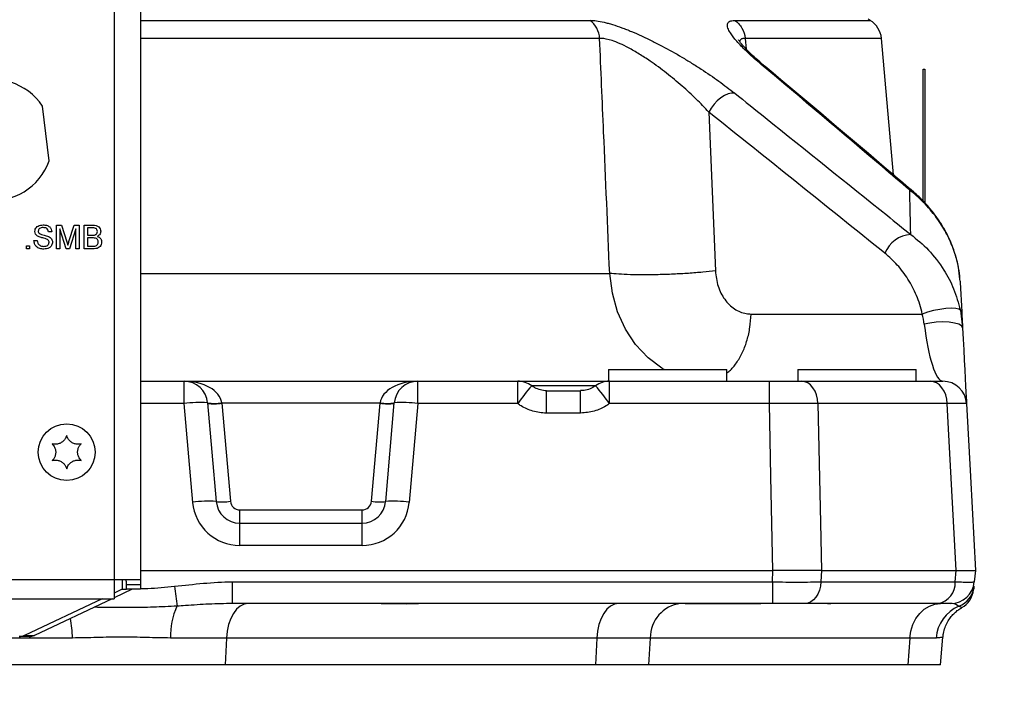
# Model space of a CAD drawing. Extents: x 0 to 8410, y 0 to 5940.
# Tile 96 of 210: x 7291 to 7499, y 1815 to 1958. Entities that reach past the tile are written whole.
import ezdxf

# ---------------------------------------------------------------- set-up
doc = ezdxf.new("R2010")
doc.units = 0
doc.header["$LTSCALE"] = 10
doc.layers.get('0').update_dxf_attribs({"linetype": 'CONTINUOUS'})
doc.styles.add('SLDTEXTSTYLE0', font='TXT', dxfattribs={"width": 0.605})
doc.dimstyles.new('SLDDIMSTYLE1', dxfattribs={"dimtxt": 50, "dimasz": 50, "dimexe": 0, "dimexo": 0.0625, "dimgap": 12.5, "dimtad": 1, "dimdec": 1, "dimrnd": 1e-09, "dimzin": 12, "dimtxsty": 'SLDTEXTSTYLE0', "dimsah": 1, "dimcen": 0.09, "dimazin": 3, "dimtfac": 1, "dimtofl": 0, "dimtmove": 0, "dimatfit": 3, "dimtolj": 1, "dimtzin": 12})

# ---------------------------------------------------------------- blocks, each defined once
blk = doc.blocks.new('_D_6')
at = {"color": 7, "linetype": 'CONTINUOUS'}
for p, q in [((6267.77, 2658.22), (6267.77, 1577.39)), ((7797.78, 2658.22), (7797.78, 1577.39)), ((6267.77, 1592.39), (7797.78, 1592.39))]:
    blk.add_line(p, q, dxfattribs=at)
for points in [[(6267.77, 1592.39), (6317.77, 1584.89), (6317.77, 1599.89)], [(7797.78, 1592.39), (7747.78, 1599.89), (7747.78, 1584.89)]]:
    blk.add_solid(points, dxfattribs=at)
at = {"color": 7, "linetype": 'CONTINUOUS', "insert": (6956.39, 1656.84), "char_height": 50, "attachment_point": 1, "rotation": 360, "style": 'SLDTEXTSTYLE0'}
blk.add_mtext('1530', dxfattribs=at)

msp = doc.modelspace()

# ---------------------------------------------------------------- linework, layer by layer
at = {"color": 7, "linetype": 'CONTINUOUS'}
for p, q in [((7310.78, 2015.46), (7310.78, 1839.35)), ((7316.39, 2014.35), (7316.39, 1838.35)), ((7470.59, 1957.67), (7470.13, 1957.95)), ((7475.46, 1925), (7472.93, 1953.86)), ((7481.78, 1947.35), (7482.08, 1947.35)), ((7481.78, 1919.41), (7481.78, 1947.35)), ((7482.08, 1947.35), (7482.08, 1919.1)), ((7297.1, 1927.96), (7295.68, 1939.54)), ((7298.61, 1909.35), (7298.61, 1914.35)), ((7298.61, 1914.35), (7299.67, 1914.35)), ((7299.67, 1914.35), (7300.79, 1910.84)), ((7301.26, 1910.9), (7302.37, 1914.35)), ((7302.37, 1914.35), (7303.42, 1914.35)), ((7303.42, 1914.35), (7303.42, 1909.35)), ((7304.44, 1909.35), (7304.44, 1914.35)), ((7304.44, 1914.35), (7306.31, 1914.35)), ((7297.65, 1912.94), (7296.94, 1912.94)), ((7300.64, 1909.35), (7299.31, 1913.58)), ((7299.31, 1913.58), (7299.31, 1909.35)), ((7302.71, 1913.58), (7301.38, 1909.35)), ((7302.71, 1909.35), (7302.71, 1913.58)), ((7305.15, 1913.78), (7305.15, 1912.24)), ((7306.1, 1913.78), (7305.15, 1913.78)), ((7305.15, 1912.24), (7306.18, 1912.24)), ((7292.26, 1909.35), (7292.26, 1909.99)), ((7292.26, 1909.99), (7292.9, 1909.99)), ((7292.9, 1909.99), (7292.9, 1909.35)), ((7293.87, 1911.08), (7294.57, 1911.08)), ((7306.25, 1911.66), (7305.15, 1911.66)), ((7305.15, 1911.66), (7305.15, 1909.93)), ((7305.15, 1909.93), (7306.33, 1909.93)), ((7292.9, 1909.35), (7292.26, 1909.35)), ((7299.31, 1909.35), (7298.61, 1909.35)), ((7301.38, 1909.35), (7300.64, 1909.35)), ((7303.42, 1909.35), (7302.71, 1909.35)), ((7306.32, 1909.35), (7304.44, 1909.35)), ((7489.57, 1902.53), (7489.52, 1902.93)), ((7489.61, 1896.37), (7490.09, 1892.68)), ((7415.28, 1883.85), (7415.28, 1881.35)), ((7415.28, 1883.85), (7427.78, 1883.85)), ((7427.78, 1883.85), (7440.28, 1883.85)), ((7440.28, 1881.35), (7440.28, 1883.85)), ((7455.28, 1883.85), (7455.28, 1881.35)), ((7455.28, 1883.85), (7467.78, 1883.85)), ((7467.78, 1883.85), (7480.28, 1883.85)), ((7480.28, 1881.35), (7480.28, 1883.85)), ((7316.39, 1881.35), (7325.57, 1881.35)), ((7325.57, 1881.35), (7374.98, 1881.35)), ((7374.98, 1881.35), (7396.09, 1881.35)), ((7396.09, 1881.35), (7415.46, 1881.35)), ((7415.46, 1881.35), (7449.28, 1881.35)), ((7452.01, 1881.35), (7455.31, 1881.43)), ((7455.28, 1881.35), (7456.11, 1881.35)), ((7456.11, 1881.35), (7483.23, 1881.35)), ((7402.19, 1879.35), (7409.37, 1879.35)), ((7330.55, 1876.79), (7332.38, 1855.92)), ((7368.18, 1855.92), (7370, 1876.79)), ((7337.36, 1851.35), (7363.19, 1851.35)), ((7316.39, 1841.35), (7450.01, 1841.35)), ((7450.02, 1841.35), (7450.01, 1841.35)), ((7460.25, 1841.35), (7488.72, 1841.35)), ((7492.78, 1841.35), (7492.56, 1838.92)), ((7310.78, 1839.35), (7310.78, 1835.35)), ((7316.31, 1839.35), (7310.78, 1839.35)), ((7312.52, 1837.35), (7310.78, 1836.53)), ((7314.64, 1837.35), (7310.78, 1835.53)), ((7312.52, 1837.35), (7313.39, 1837.35)), ((7313.39, 1837.35), (7313.39, 1838.35)), ((7316.39, 1837.35), (7313.39, 1837.35)), ((7316.39, 1838.35), (7316.39, 1837.35)), ((6754.78, 1835.35), (7310.78, 1835.35)), ((7308.27, 1835.35), (7291.85, 1827.61)), ((7310.39, 1835.35), (7293.97, 1827.61)), ((7449.94, 1834.35), (7335.75, 1834.35)), ((7484.89, 1834.35), (7456.75, 1834.35)), ((7489.89, 1833.5), (7489.87, 1833.51)), ((7292.85, 1827.35), (7290.73, 1827.35)), ((7485.41, 1821.35), (7485.92, 1827.2)), ((7334.24, 1821.35), (7274.26, 1821.35)), ((7412.5, 1821.35), (7334.24, 1821.35)), ((7423.69, 1821.35), (7412.5, 1821.35)), ((7478.51, 1821.35), (7423.69, 1821.35)), ((7485.41, 1821.35), (7478.51, 1821.35))]:
    msp.add_line(p, q, dxfattribs=at)
at = {"color": 8, "linetype": 'CONTINUOUS'}
for p, q in [((7316.39, 1957.67), (7411.36, 1957.67)), ((7441.94, 1957.67), (7470.59, 1957.67)), ((7413.39, 1953.86), (7316.39, 1953.86)), ((7444.14, 1953.86), (7444.38, 1951.58)), ((7472.93, 1953.86), (7444.14, 1953.86)), ((7447.54, 1948.35), (7448.33, 1947.9)), ((7436.45, 1938.27), (7437.85, 1904.7)), ((7445.41, 1895.57), (7481.57, 1895.57)), ((7325.57, 1876.61), (7325.57, 1881.35)), ((7374.98, 1876.61), (7374.98, 1881.35)), ((7396.09, 1876.61), (7396.09, 1881.35)), ((7415.46, 1876.61), (7415.46, 1881.35)), ((7449.28, 1876.61), (7449.28, 1881.35)), ((7412.45, 1880.35), (7399.15, 1880.35)), ((7402.19, 1874.61), (7402.19, 1879.35)), ((7409.37, 1874.61), (7409.37, 1879.35)), ((7333.54, 1876.79), (7333.55, 1876.7)), ((7333.55, 1876.7), (7335.37, 1855.97)), ((7367, 1876.7), (7333.55, 1876.7)), ((7365.19, 1855.97), (7367, 1876.7)), ((7367, 1876.7), (7367.01, 1876.79)), ((7325.57, 1876.61), (7316.39, 1876.61)), ((7327.4, 1855.74), (7325.57, 1876.61)), ((7374.98, 1876.61), (7373.16, 1855.74)), ((7396.09, 1876.61), (7374.98, 1876.61)), ((7409.37, 1874.61), (7402.19, 1874.61)), ((7449.28, 1876.61), (7415.46, 1876.61)), ((7486.86, 1876.61), (7459.53, 1876.61)), ((7337.36, 1851.35), (7337.36, 1854.14)), ((7337.36, 1854.14), (7363.19, 1854.14)), ((7363.19, 1851.35), (7363.19, 1854.14)), ((7337.36, 1846.61), (7337.36, 1851.35)), ((7363.19, 1846.61), (7363.19, 1851.35)), ((7363.19, 1846.61), (7337.36, 1846.61)), ((7449.94, 1838.92), (7450.02, 1841.35)), ((7460.24, 1841.35), (7460.16, 1838.92)), ((7488.52, 1838.92), (7488.73, 1841.35)), ((7310.78, 1839.35), (6754.78, 1839.35)), ((7312.52, 1839.35), (7312.52, 1837.35)), ((7313.39, 1838.35), (7316.39, 1838.35)), ((7335.75, 1838.92), (7449.94, 1838.92)), ((7335.75, 1838.92), (7335.75, 1834.35)), ((7449.94, 1838.92), (7449.94, 1834.35)), ((7460.16, 1838.92), (7488.52, 1838.92)), ((7367.3, 1834.26), (7367.56, 1834.35)), ((7372.51, 1834.26), (7367.3, 1834.26)), ((7372.51, 1834.26), (7372.77, 1834.35)), ((7433.21, 1834.35), (7432.85, 1834.26)), ((7447.47, 1834.26), (7432.85, 1834.26)), ((7462.24, 1834.26), (7461.54, 1834.26)), ((7462.61, 1834.35), (7462.24, 1834.26)), ((7302, 1827.05), (7273.76, 1827.05)), ((7291.85, 1827.61), (7293.97, 1827.61)), ((7334.53, 1827.05), (7322.74, 1827.05)), ((7334.53, 1827.05), (7334.24, 1821.35)), ((7412.79, 1827.05), (7334.53, 1827.05)), ((7412.79, 1827.05), (7412.5, 1821.35)), ((7424.1, 1827.05), (7412.79, 1827.05)), ((7424.1, 1827.05), (7423.69, 1821.35)), ((7478.92, 1827.05), (7424.1, 1827.05)), ((7478.92, 1827.05), (7478.51, 1821.35)), ((7484.49, 1827.05), (7478.92, 1827.05))]:
    msp.add_line(p, q, dxfattribs=at)
at = {"color": 8, "linetype": 'CONTINUOUS', "flags": 128}
for points in [[(7441.94, 1942.26), (7441.28, 1942.27), (7440.55, 1942.11), (7439.78, 1941.78), (7439.01, 1941.3), (7438.26, 1940.68), (7437.56, 1939.94), (7436.95, 1939.13), (7436.45, 1938.27)], [(7478.91, 1921.76), (7479.42, 1921.56), (7479.79, 1921.31)], [(7427.03, 1883.85), (7426.52, 1884.1), (7423.62, 1886.3), (7420.99, 1889.13), (7418.88, 1892.35), (7417.2, 1896.06), (7416.08, 1899.97), (7415.52, 1904.17), (7415.52, 1904.17), (7415.52, 1904.17)], [(7489.61, 1896.37), (7489.3, 1896.61), (7488.65, 1896.75), (7487.72, 1896.79), (7486.57, 1896.72), (7485.29, 1896.55), (7483.96, 1896.29), (7482.69, 1895.95), (7481.57, 1895.57)], [(7490.09, 1892.68), (7489.87, 1893.06), (7489.29, 1893.4), (7488.39, 1893.66), (7487.23, 1893.82), (7485.91, 1893.88), (7484.53, 1893.82), (7483.19, 1893.66), (7481.99, 1893.4)], [(7459.53, 1876.61), (7459.44, 1877.55), (7459.22, 1878.45), (7458.9, 1879.27), (7458.47, 1879.98), (7457.96, 1880.56), (7457.38, 1881), (7456.76, 1881.26), (7456.11, 1881.35)], [(7486.86, 1876.61), (7486.76, 1877.55), (7486.53, 1878.45), (7486.19, 1879.27), (7485.73, 1879.98), (7485.19, 1880.56), (7484.58, 1881), (7483.91, 1881.26), (7483.23, 1881.35)], [(7450.01, 1841.35), (7449.59, 1861.23), (7449.28, 1876.61)], [(7459.53, 1876.61), (7460.05, 1851.4), (7460.25, 1841.35)], [(7488.72, 1841.35), (7487.14, 1871.3), (7486.86, 1876.61)], [(7460.16, 1838.92), (7460.05, 1838.01), (7459.82, 1837.14), (7459.49, 1836.35), (7459.06, 1835.67), (7458.56, 1835.11), (7457.99, 1834.69), (7457.38, 1834.44), (7456.75, 1834.35)], [(7339.1, 1834.35), (7338.25, 1834.22), (7337.43, 1833.81), (7336.67, 1833.15), (7336, 1832.25), (7335.43, 1831.15), (7334.98, 1829.89), (7334.68, 1828.51), (7334.53, 1827.05)], [(7417.36, 1834.35), (7416.51, 1834.22), (7415.69, 1833.81), (7414.93, 1833.15), (7414.26, 1832.25), (7413.69, 1831.15), (7413.24, 1829.89), (7412.94, 1828.51), (7412.79, 1827.05)], [(7478.92, 1827.05), (7479.14, 1828.51), (7479.57, 1829.89), (7480.2, 1831.15), (7481.02, 1832.25), (7481.99, 1833.15), (7483.07, 1833.81), (7484.24, 1834.22), (7485.45, 1834.35)]]:
    msp.add_lwpolyline(points, dxfattribs=at)
at = {"color": 7, "linetype": 'CONTINUOUS', "flags": 128}
for points in [[(7479.79, 1921.31), (7479.85, 1921.26), (7479.9, 1921.2)], [(7490.09, 1892.68), (7490.21, 1890.27), (7490.33, 1887.96), (7490.45, 1885.78), (7490.55, 1883.77), (7490.65, 1881.96), (7490.73, 1880.38), (7490.8, 1879.05), (7490.86, 1878), (7490.9, 1877.23), (7490.92, 1876.77), (7490.93, 1876.61)], [(7490.93, 1876.61), (7491.73, 1861.23), (7492.78, 1841.35)]]:
    msp.add_lwpolyline(points, dxfattribs=at)
at = {"color": 7, "linetype": 'CONTINUOUS'}
msp.add_circle((7300.78, 1866.35), 6, dxfattribs=at)
at = {"color": 8, "linetype": 'CONTINUOUS'}
for centre, radius, start, end in [((7408.25, 1953.57), 5.15, 3.193, 52.8247), ((7479.62, 1905.99), 6.43, 94.4104, 157.8823), ((7425.09, 1857.11), 34.95, 138.2112, 146.0719), ((7386.44, 1857.09), 34.97, 33.9304, 41.7849), ((7328.9, 1852.79), 24.06, 86.056, 97.9478), ((7332.05, 1885.44), 8.78, 260.1968, 279.8032), ((7331.87, 1887.46), 10.89, 263.1099, 278.8913), ((7368.68, 1887.46), 10.89, 261.1085, 276.8902), ((7368.51, 1885.44), 8.78, 260.1969, 279.8031), ((7371.66, 1852.79), 24.06, 82.0522, 93.9441), ((7330.72, 1831.92), 24.06, 86.056, 97.9478), ((7333.68, 1866.72), 10.89, 263.1097, 278.8914), ((7337.36, 1856.14), 2, 185, 270), ((7363.19, 1856.14), 2, 270, 355), ((7366.87, 1866.72), 10.89, 261.1089, 276.89), ((7369.83, 1831.92), 24.06, 82.0522, 93.9441), ((7337.36, 1856.61), 10, 185, 270), ((7363.19, 1856.61), 10, 270, 355), ((7552.39, 1863.07), 230.17, 186.2566, 187.3106), ((7484.18, 1838.65), 4.35, 279.3748, 3.5826), ((7487.53, 1838.42), 4.97, 290.7514, 354.9196), ((7337.48, 1827.61), 14.75, 155.2823, 182.1814), ((7431.37, 1827.13), 7.27, 96.7853, 180.6483), ((7492.44, 1826.45), 7.97, 113.2174, 175.6885), ((7278.43, 1826.7), 23.58, 0.8543, 10.9912)]:
    msp.add_arc(centre, radius, start, end, dxfattribs=at)
at = {"color": 7, "linetype": 'CONTINUOUS'}
for centre, radius, start, end in [((7467.95, 1953.42), 5, 5, 58.1936), ((7285.03, 1932.35), 12.85, 33.9944, 340.0056), ((7325.57, 1876.35), 5, 5, 90), ((7374.98, 1876.35), 5, 90, 175), ((7396.09, 1876.35), 5, 53.9856, 90), ((7415.46, 1876.35), 5, 90, 126.0144), ((7485.93, 1876.35), 5, 3, 90), ((7337.36, 1856.35), 5, 185, 270), ((7363.19, 1856.35), 5, 270, 355), ((7487.58, 1839.35), 5, 270, 355), ((7487.45, 1837.83), 5, 299.4003, 353.2453), ((7290.72, 1829.97), 2.61, 270.2507, 295.5999), ((7292.84, 1829.97), 2.61, 270.2507, 295.5999)]:
    msp.add_arc(centre, radius, start, end, dxfattribs=at)
at = {"color": 8, "linetype": 'CONTINUOUS'}
for centre, major_axis, ratio, start_param, end_param in [((7484.89, 1896.35), (-1.1, 15), 0.209632, 1.753668, 3.126268), ((7325.57, 1876.35), (8, 0), 0.625, 0.087266, 1.570796), ((7374.98, 1876.35), (8, 0), 0.625, 1.570796, 3.054326)]:
    msp.add_ellipse(centre, major_axis=major_axis, ratio=ratio, start_param=start_param, end_param=end_param, dxfattribs=at)
at = {"color": 7, "linetype": 'CONTINUOUS'}
msp.add_ellipse((7379.62, 1826.35), major_axis=(19.85, -0.78), ratio=0.401037, start_param=1.668404, end_param=1.676831, dxfattribs=at)
at = {"color": 8, "linetype": 'CONTINUOUS'}
for points, knots in [([(7411.36, 1957.67), (7412.19, 1957.67), (7413.17, 1957.54), (7414.6, 1957.2), (7414.89, 1957.13), (7415.5, 1956.96), (7415.81, 1956.87), (7416.75, 1956.58), (7417.39, 1956.36), (7418.4, 1956), (7418.74, 1955.87), (7419.43, 1955.6), (7419.78, 1955.45), (7420.83, 1955.02), (7421.54, 1954.71), (7422.96, 1954.05), (7423.68, 1953.71), (7425.12, 1953), (7425.86, 1952.62), (7428.01, 1951.48), (7429.41, 1950.7), (7431.47, 1949.48), (7432.15, 1949.06), (7433.16, 1948.44), (7433.5, 1948.23), (7434.16, 1947.8), (7434.5, 1947.59), (7436.13, 1946.52), (7437.38, 1945.67), (7439.16, 1944.39), (7439.74, 1943.96), (7440.86, 1943.11), (7441.41, 1942.68), (7441.94, 1942.26)], [0, 0, 0, 0, 0.125, 0.125, 0.15625, 0.15625, 0.1875, 0.1875, 0.25, 0.25, 0.28125, 0.28125, 0.3125, 0.3125, 0.375, 0.375, 0.4375, 0.4375, 0.5, 0.5, 0.625, 0.625, 0.6875, 0.6875, 0.71875, 0.71875, 0.75, 0.75, 0.875, 0.875, 0.9375, 0.9375, 1, 1, 1, 1]), ([(7447.55, 1948.35), (7447.07, 1948.76), (7445.92, 1949.73), (7444.1, 1951.4), (7442.28, 1953.28), (7441.03, 1954.9), (7440.43, 1956.09), (7440.33, 1956.95), (7440.74, 1957.55), (7441.54, 1957.63), (7441.94, 1957.67)], [0, 0, 0, 0, 0.083773, 0.200643, 0.357909, 0.514968, 0.628329, 0.741623, 0.870836, 1, 1, 1, 1]), ([(7441.94, 1957.67), (7442.56, 1957.26), (7443.08, 1956.7), (7443.84, 1955.38), (7444.07, 1954.63), (7444.14, 1953.86)], [0, 0, 0, 0, 0.5, 0.5, 1, 1, 1, 1]), ([(7415.52, 1904.17), (7415.09, 1914.12), (7414.39, 1930.68), (7413.67, 1947.24), (7413.39, 1953.86)], [0, 0, 0, 0, 0.600271, 1, 1, 1, 1]), ([(7436.45, 1938.27), (7435.59, 1939.19), (7433.85, 1941.02), (7430.83, 1943.8), (7427.56, 1946.52), (7424.48, 1948.8), (7421.77, 1950.58), (7419.62, 1951.82), (7417.68, 1952.77), (7415.65, 1953.57), (7414.23, 1953.87), (7413.5, 1953.86), (7413.39, 1953.86)], [0, 0, 0, 0, 0.137016, 0.274001, 0.411907, 0.549565, 0.636764, 0.723832, 0.794893, 0.865857, 0.978487, 1, 1, 1, 1]), ([(7444.13, 1953.86), (7444.13, 1953.86), (7443.75, 1953.86), (7443.36, 1953.78), (7443.02, 1953.48), (7442.97, 1953.24), (7442.96, 1953.22)], [0, 0, 0, 0, 0.0000119, 0.4656281, 0.9472551, 1, 1, 1, 1]), ([(7478.91, 1921.76), (7476.96, 1923.42), (7466.52, 1932.33), (7456.06, 1941.16), (7447.55, 1948.35)], [0, 0, 0, 0, 0.186631, 1, 1, 1, 1]), ([(7441.94, 1942.26), (7444.09, 1940.54), (7454.84, 1931.92), (7467.24, 1921.96), (7477.48, 1913.72), (7479.13, 1912.4)], [0, 0, 0, 0, 0.173387, 0.866937, 1, 1, 1, 1]), ([(7479.13, 1912.4), (7479.12, 1912.77), (7479.04, 1916.03), (7478.97, 1919.07), (7478.91, 1921.76)], [0, 0, 0, 0, 0.113303, 1, 1, 1, 1]), ([(7489.52, 1902.93), (7489.44, 1903.77), (7489.26, 1905.62), (7488.46, 1908.58), (7487.2, 1911.71), (7485.33, 1915), (7482.9, 1918.17), (7480.62, 1920.4), (7479.24, 1921.5), (7478.91, 1921.76)], [0, 0, 0, 0, 0.106951, 0.235315, 0.386795, 0.542622, 0.737497, 0.937586, 1, 1, 1, 1]), ([(7479.13, 1912.4), (7480.41, 1911.35), (7483.04, 1909.22), (7486.05, 1905.23), (7488.37, 1900.92), (7489.19, 1897.9), (7489.61, 1896.37)], [0, 0, 0, 0, 0.266419, 0.542671, 0.767025, 1, 1, 1, 1]), ([(7481.57, 1895.57), (7481.29, 1896.95), (7480.87, 1898.24), (7480.1, 1900.08), (7479.82, 1900.68), (7479.22, 1901.84), (7478.89, 1902.4), (7477.85, 1904.03), (7477.09, 1905.02), (7475.47, 1906.83), (7474.6, 1907.66), (7473.67, 1908.41)], [0, 0, 0, 0, 0.25, 0.25, 0.375, 0.375, 0.5, 0.5, 0.75, 0.75, 1, 1, 1, 1]), ([(7316.39, 1904.17), (7316.84, 1904.17), (7323.61, 1904.17), (7335.94, 1904.17), (7352.42, 1904.17), (7367.19, 1904.17), (7380.47, 1904.17), (7392.97, 1904.17), (7404.76, 1904.17), (7411.93, 1904.17), (7415.52, 1904.17)], [0, 0, 0, 0, 0.011019, 0.16854, 0.32606, 0.460848, 0.595636, 0.730424, 0.865212, 1, 1, 1, 1]), ([(7437.85, 1904.7), (7437.02, 1904.59), (7436.12, 1904.5), (7434.21, 1904.32), (7433.2, 1904.24), (7431.12, 1904.1), (7430.06, 1904.04), (7427.92, 1903.94), (7426.84, 1903.91), (7424.73, 1903.86), (7423.69, 1903.84), (7421.71, 1903.84), (7420.76, 1903.86), (7419, 1903.91), (7418.18, 1903.95), (7416.72, 1904.04), (7416.07, 1904.1), (7415.52, 1904.17)], [0, 0, 0, 0, 0.125, 0.125, 0.25, 0.25, 0.375, 0.375, 0.5, 0.5, 0.625, 0.625, 0.75, 0.75, 0.875, 0.875, 1, 1, 1, 1]), ([(7437.85, 1904.7), (7437.98, 1903.59), (7438.25, 1901.37), (7439.72, 1898.54), (7441.8, 1896.5), (7443.83, 1895.65), (7445.06, 1895.59), (7445.41, 1895.57)], [0, 0, 0, 0, 0.225923, 0.451762, 0.679666, 0.909816, 1, 1, 1, 1]), ([(7440.28, 1883.09), (7440.54, 1883.29), (7441.34, 1883.9), (7442.5, 1885.42), (7443.7, 1887.56), (7444.6, 1890.04), (7445.22, 1892.73), (7445.34, 1894.62), (7445.41, 1895.57)], [0, 0, 0, 0, 0.088555, 0.270845, 0.453134, 0.635423, 0.817711, 1, 1, 1, 1]), ([(7459.53, 1876.61), (7458.83, 1876.62), (7457.38, 1876.63), (7454.94, 1876.64), (7452.4, 1876.63), (7450.53, 1876.62), (7449.47, 1876.62), (7449.28, 1876.61)], [0, 0, 0, 0, 0.245484, 0.499894, 0.72033, 0.947154, 1, 1, 1, 1]), ([(7490.93, 1876.61), (7490.88, 1876.62), (7490.78, 1876.63), (7489.99, 1876.64), (7488.82, 1876.63), (7487.71, 1876.62), (7487, 1876.62), (7486.86, 1876.61)], [0, 0, 0, 0, 0.245482, 0.499891, 0.720331, 0.947153, 1, 1, 1, 1]), ([(7402.19, 1874.61), (7402.16, 1874.61), (7401.19, 1874.62), (7399.3, 1874.9), (7397.31, 1875.78), (7396.33, 1876.45), (7396.09, 1876.61)], [0, 0, 0, 0, 0.010172, 0.451466, 0.868096, 1, 1, 1, 1]), ([(7415.46, 1876.61), (7415.22, 1876.45), (7414.24, 1875.78), (7412.23, 1874.86), (7410.35, 1874.7), (7409.37, 1874.61)], [0, 0, 0, 0, 0.1319146, 0.5485937, 1, 1, 1, 1]), ([(7316.39, 1837.5), (7316.91, 1837.51), (7319.31, 1837.55), (7321.71, 1837.79), (7323.58, 1837.98)], [0, 0, 0, 0, 0.2151514, 1, 1, 1, 1]), ([(7449.94, 1838.92), (7450.88, 1838.91), (7452.75, 1838.89), (7454.54, 1838.88), (7456.3, 1838.88), (7457.14, 1838.89), (7458.32, 1838.9), (7458.71, 1838.9), (7459.45, 1838.91), (7459.81, 1838.91), (7460.16, 1838.92)], [0, 0, 0, 0, 0.25, 0.5, 0.5, 0.75, 0.75, 0.875, 0.875, 1, 1, 1, 1]), ([(7488.52, 1838.92), (7489.17, 1838.91), (7490.31, 1838.89), (7491.16, 1838.88), (7491.86, 1838.88), (7492.12, 1838.89), (7492.38, 1838.9), (7492.45, 1838.9), (7492.54, 1838.91), (7492.56, 1838.91), (7492.56, 1838.92)], [0, 0, 0, 0, 0.25, 0.5, 0.5, 0.75, 0.75, 0.875, 0.875, 1, 1, 1, 1]), ([(7324.08, 1833.78), (7322.42, 1833.7), (7319.1, 1833.53), (7313.53, 1833.49), (7309.34, 1833.45), (7306.85, 1833.55), (7306.59, 1833.56)], [0, 0, 0, 0, 0.285471, 0.571907, 0.954799, 1, 1, 1, 1]), ([(7335.75, 1834.35), (7334.11, 1834.32), (7330.82, 1834.25), (7326.93, 1833.97), (7324.68, 1833.82), (7324.08, 1833.78)], [0, 0, 0, 0, 0.423452, 0.847976, 1, 1, 1, 1]), ([(7377.83, 1834.35), (7377.66, 1834.35), (7376.48, 1834.34), (7375.2, 1834.3), (7373.63, 1834.27), (7373.01, 1834.27), (7372.51, 1834.26)], [0, 0, 0, 0, 0.091374, 0.61971, 0.69753, 1, 1, 1, 1]), ([(7432.85, 1834.26), (7432.3, 1834.26), (7431.83, 1834.28), (7431.23, 1834.31), (7431.05, 1834.32), (7430.74, 1834.34), (7430.61, 1834.35), (7430.51, 1834.35)], [0, 0, 0, 0, 0.5, 0.5, 0.75, 0.75, 1, 1, 1, 1]), ([(7489.29, 1833.78), (7488.88, 1834.02), (7488.4, 1834.31), (7487.69, 1834.35), (7487.58, 1834.35)], [0, 0, 0, 0, 0.847239, 1, 1, 1, 1]), ([(7489.87, 1833.51), (7489.87, 1833.51), (7489.86, 1833.51), (7489.51, 1833.67), (7489.29, 1833.78)], [0, 0, 0, 0, 0.367892, 1, 1, 1, 1]), ([(7322.74, 1827.05), (7321.05, 1827.05), (7319.34, 1827.11), (7315.89, 1827.2), (7314.15, 1827.24), (7311.53, 1827.24), (7310.64, 1827.23), (7308.89, 1827.2), (7308.02, 1827.18), (7305.42, 1827.11), (7303.7, 1827.05), (7302, 1827.05)], [0, 0, 0, 0, 0.25, 0.25, 0.5, 0.5, 0.625, 0.625, 0.75, 0.75, 1, 1, 1, 1]), ([(7485.82, 1827.21), (7485.85, 1827.22), (7485.96, 1827.25), (7485.5, 1827.11), (7484.83, 1827.07), (7484.49, 1827.05)], [0, 0, 0, 0, 0.166378, 0.580507, 1, 1, 1, 1])]:
    msp.add_open_spline(points, degree=3, knots=knots, dxfattribs=at)
at = {"color": 7, "linetype": 'CONTINUOUS'}
for points, knots in [([(7448.36, 1947.92), (7448.13, 1948.11), (7447.27, 1948.83), (7446.07, 1949.91), (7444.82, 1951.1), (7443.92, 1952.05), (7443.28, 1952.78), (7442.91, 1953.28), (7442.75, 1953.54), (7442.75, 1953.53), (7442.76, 1953.53)], [0, 0, 0, 0, 0.073989, 0.270833, 0.435264, 0.587112, 0.722276, 0.839638, 0.94464, 1, 1, 1, 1]), ([(7479.78, 1921.31), (7478.26, 1922.61), (7467.81, 1931.54), (7457.31, 1940.38), (7448.35, 1947.93)], [0, 0, 0, 0, 0.1453342, 1, 1, 1, 1]), ([(7489.51, 1902.93), (7489.5, 1903.18), (7489.46, 1904.16), (7489.15, 1905.88), (7488.61, 1908.07), (7487.84, 1910.23), (7486.88, 1912.37), (7485.7, 1914.47), (7484.3, 1916.53), (7482.69, 1918.5), (7481.18, 1920.12), (7480.15, 1920.98), (7479.78, 1921.29)], [0, 0, 0, 0, 0.0322922, 0.1272229, 0.2259698, 0.3277499, 0.4321386, 0.5459754, 0.664737, 0.7895478, 0.9240408, 1, 1, 1, 1]), ([(7294.06, 1913.05), (7294.07, 1913.2), (7294.11, 1913.51), (7294.36, 1913.91), (7294.9, 1914.33), (7295.43, 1914.38), (7295.79, 1914.42)], [0, 0, 0, 0, 0.187028, 0.374121, 0.561142, 1, 1, 1, 1]), ([(7295.79, 1914.42), (7296.04, 1914.4), (7296.54, 1914.37), (7297.18, 1914.06), (7297.57, 1913.52), (7297.62, 1913.14), (7297.65, 1912.94)], [0, 0, 0, 0, 0.2808, 0.560146, 0.779874, 1, 1, 1, 1]), ([(7306.31, 1914.35), (7306.54, 1914.35), (7306.98, 1914.33), (7307.56, 1914.06), (7307.9, 1913.58), (7307.95, 1913.23), (7307.97, 1913.06)], [0, 0, 0, 0, 0.281117, 0.560028, 0.780111, 1, 1, 1, 1]), ([(7294.8, 1911.97), (7294.68, 1912.03), (7294.46, 1912.16), (7294.14, 1912.51), (7294.09, 1912.84), (7294.06, 1913.05)], [0, 0, 0, 0, 0.281442, 0.562275, 1, 1, 1, 1]), ([(7295.82, 1913.84), (7295.69, 1913.84), (7295.41, 1913.83), (7295.05, 1913.69), (7294.81, 1913.41), (7294.78, 1913.2), (7294.76, 1913.09)], [0, 0, 0, 0, 0.281292, 0.560824, 0.780687, 1, 1, 1, 1]), ([(7294.76, 1913.09), (7294.77, 1913), (7294.79, 1912.83), (7294.9, 1912.71), (7294.94, 1912.65)], [0, 0, 0, 0, 0.559626, 1, 1, 1, 1]), ([(7294.94, 1912.65), (7295.11, 1912.56), (7295.46, 1912.38), (7296.15, 1912.24), (7296.62, 1912.08), (7296.91, 1911.98)], [0, 0, 0, 0, 0.278728, 0.559365, 1, 1, 1, 1]), ([(7296.94, 1912.94), (7296.92, 1913.09), (7296.86, 1913.39), (7296.46, 1913.8), (7296.06, 1913.82), (7295.82, 1913.84)], [0, 0, 0, 0, 0.2810991, 0.5602819, 1, 1, 1, 1]), ([(7307.26, 1912.99), (7307.25, 1913.13), (7307.23, 1913.33), (7307.07, 1913.56), (7306.73, 1913.8), (7306.38, 1913.79), (7306.1, 1913.78)], [0, 0, 0, 0, 0.249509, 0.375019, 0.500247, 1, 1, 1, 1]), ([(7306.18, 1912.24), (7306.29, 1912.24), (7306.49, 1912.24), (7306.69, 1912.28), (7306.78, 1912.3)], [0, 0, 0, 0, 0.560372, 1, 1, 1, 1]), ([(7306.78, 1912.3), (7306.86, 1912.33), (7307.02, 1912.39), (7307.23, 1912.64), (7307.25, 1912.86), (7307.26, 1912.99)], [0, 0, 0, 0, 0.280873, 0.561063, 1, 1, 1, 1]), ([(7307.97, 1913.06), (7307.95, 1912.93), (7307.93, 1912.67), (7307.68, 1912.26), (7307.39, 1912.09), (7307.22, 1911.98)], [0, 0, 0, 0, 0.280337, 0.560808, 1, 1, 1, 1]), ([(7295.96, 1909.29), (7295.67, 1909.3), (7295.09, 1909.33), (7294.36, 1909.75), (7293.94, 1910.4), (7293.89, 1910.86), (7293.87, 1911.08)], [0, 0, 0, 0, 0.2808105, 0.5595655, 0.7796203, 1, 1, 1, 1]), ([(7294.57, 1911.08), (7294.6, 1910.89), (7294.66, 1910.51), (7295.03, 1910.1), (7295.48, 1909.9), (7295.78, 1909.88), (7295.93, 1909.87)], [0, 0, 0, 0, 0.280634, 0.558676, 0.779198, 1, 1, 1, 1]), ([(7296.54, 1911.41), (7296.34, 1911.48), (7296.02, 1911.58), (7295.55, 1911.7), (7295.17, 1911.81), (7294.92, 1911.91), (7294.8, 1911.97)], [0, 0, 0, 0, 0.339942, 0.560025, 0.780079, 1, 1, 1, 1]), ([(7295.93, 1909.87), (7296.08, 1909.88), (7296.38, 1909.89), (7296.77, 1910.08), (7297.02, 1910.39), (7297.05, 1910.62), (7297.07, 1910.74)], [0, 0, 0, 0, 0.280925, 0.560807, 0.7805, 1, 1, 1, 1]), ([(7297.78, 1910.77), (7297.74, 1910.53), (7297.66, 1910.04), (7296.98, 1909.41), (7296.35, 1909.33), (7295.96, 1909.29)], [0, 0, 0, 0, 0.2799397, 0.560084, 1, 1, 1, 1]), ([(7297.07, 1910.74), (7297.06, 1910.82), (7297.05, 1911), (7296.86, 1911.26), (7296.66, 1911.35), (7296.54, 1911.41)], [0, 0, 0, 0, 0.280085, 0.559972, 1, 1, 1, 1]), ([(7296.91, 1911.98), (7297.04, 1911.91), (7297.31, 1911.78), (7297.59, 1911.47), (7297.75, 1911.12), (7297.77, 1910.89), (7297.78, 1910.77)], [0, 0, 0, 0, 0.2803743, 0.559912, 0.7798582, 1, 1, 1, 1]), ([(7300.79, 1910.84), (7300.83, 1910.71), (7300.91, 1910.46), (7300.98, 1910.22), (7301.01, 1910.11)], [0, 0, 0, 0, 0.560002, 1, 1, 1, 1]), ([(7301.01, 1910.11), (7301.06, 1910.26), (7301.14, 1910.52), (7301.22, 1910.79), (7301.26, 1910.9)], [0, 0, 0, 0, 0.56, 1, 1, 1, 1]), ([(7307.46, 1910.8), (7307.44, 1910.94), (7307.42, 1911.15), (7307.25, 1911.39), (7306.91, 1911.66), (7306.54, 1911.66), (7306.25, 1911.66)], [0, 0, 0, 0, 0.2497984, 0.3755448, 0.5011584, 1, 1, 1, 1]), ([(7308.16, 1910.79), (7308.15, 1910.62), (7308.11, 1910.29), (7307.87, 1909.84), (7307.29, 1909.39), (7306.72, 1909.37), (7306.32, 1909.35)], [0, 0, 0, 0, 0.1871408, 0.3743196, 0.5607835, 1, 1, 1, 1]), ([(7306.33, 1909.93), (7306.41, 1909.93), (7306.55, 1909.93), (7306.7, 1909.95), (7306.76, 1909.95)], [0, 0, 0, 0, 0.56008, 1, 1, 1, 1]), ([(7306.76, 1909.95), (7306.87, 1909.98), (7307.09, 1910.04), (7307.32, 1910.26), (7307.44, 1910.53), (7307.45, 1910.71), (7307.46, 1910.8)], [0, 0, 0, 0, 0.280297, 0.559013, 0.779406, 1, 1, 1, 1]), ([(7307.22, 1911.98), (7307.36, 1911.93), (7307.65, 1911.82), (7307.96, 1911.51), (7308.14, 1911.15), (7308.15, 1910.91), (7308.16, 1910.79)], [0, 0, 0, 0, 0.28022, 0.559665, 0.77971, 1, 1, 1, 1]), ([(7489.57, 1902.53), (7489.66, 1900.89), (7489.82, 1897.72), (7490, 1894.32), (7490.09, 1892.68)], [0, 0, 0, 0, 0.516387, 1, 1, 1, 1]), ([(7449.28, 1881.35), (7449.41, 1881.35), (7450.66, 1881.35), (7452.52, 1881.35), (7454.66, 1881.35), (7455.62, 1881.35), (7456.11, 1881.35)], [0, 0, 0, 0, 0.052935, 0.499313, 0.745178, 1, 1, 1, 1]), ([(7483.23, 1881.35), (7483.32, 1881.35), (7484.16, 1881.35), (7485.14, 1881.35), (7485.83, 1881.35), (7485.9, 1881.35), (7485.93, 1881.35)], [0, 0, 0, 0, 0.052935, 0.499312, 0.74518, 1, 1, 1, 1]), ([(7402.18, 1879.35), (7402.17, 1879.35), (7401.75, 1879.3), (7400.88, 1879.5), (7399.81, 1879.85), (7399.26, 1880.27), (7399.05, 1880.43)], [0, 0, 0, 0, 0.003981, 0.384183, 0.769592, 1, 1, 1, 1]), ([(7412.5, 1880.42), (7412.41, 1880.35), (7411.99, 1879.99), (7411.07, 1879.61), (7410.08, 1879.34), (7409.51, 1879.38), (7409.37, 1879.39)], [0, 0, 0, 0, 0.100129, 0.48997, 0.872404, 1, 1, 1, 1]), ([(7300.78, 1869.85), (7300.67, 1869.58), (7300.5, 1869.12), (7299.95, 1868.54), (7299.34, 1868.19), (7298.67, 1868.01), (7298.14, 1868.02), (7297.84, 1868.08), (7297.74, 1868.1)], [0, 0, 0, 0, 0.235567, 0.40815, 0.581146, 0.745075, 0.917188, 1, 1, 1, 1]), ([(7303.81, 1868.1), (7303.52, 1868.06), (7303.03, 1867.98), (7302.26, 1868.17), (7301.65, 1868.51), (7301.16, 1869), (7300.9, 1869.47), (7300.81, 1869.76), (7300.78, 1869.85)], [0, 0, 0, 0, 0.235565, 0.408148, 0.581146, 0.745079, 0.917189, 1, 1, 1, 1]), ([(7297.74, 1868.1), (7297.93, 1867.88), (7298.24, 1867.49), (7298.46, 1866.73), (7298.47, 1866.03), (7298.29, 1865.36), (7298.02, 1864.9), (7297.81, 1864.68), (7297.74, 1864.6)], [0, 0, 0, 0, 0.235551, 0.408136, 0.581133, 0.745064, 0.917171, 1, 1, 1, 1]), ([(7303.81, 1864.6), (7303.63, 1864.83), (7303.31, 1865.21), (7303.09, 1865.98), (7303.08, 1866.68), (7303.27, 1867.34), (7303.54, 1867.81), (7303.74, 1868.03), (7303.81, 1868.1)], [0, 0, 0, 0, 0.235549, 0.408135, 0.581133, 0.745066, 0.917171, 1, 1, 1, 1]), ([(7297.74, 1864.6), (7298.03, 1864.65), (7298.52, 1864.73), (7299.29, 1864.54), (7299.91, 1864.19), (7300.39, 1863.7), (7300.66, 1863.23), (7300.75, 1862.95), (7300.78, 1862.85)], [0, 0, 0, 0, 0.235571, 0.408153, 0.581144, 0.745076, 0.917189, 1, 1, 1, 1]), ([(7300.78, 1862.85), (7300.88, 1863.12), (7301.06, 1863.59), (7301.61, 1864.16), (7302.21, 1864.52), (7302.88, 1864.69), (7303.42, 1864.69), (7303.71, 1864.62), (7303.81, 1864.6)], [0, 0, 0, 0, 0.235569, 0.408153, 0.58115, 0.74508, 0.917188, 1, 1, 1, 1]), ([(7460.24, 1841.35), (7459.54, 1841.35), (7458.1, 1841.34), (7455.58, 1841.33), (7452.85, 1841.34), (7450.98, 1841.35), (7450.02, 1841.35)], [0, 0, 0, 0, 0.245562, 0.500008, 0.745559, 1, 1, 1, 1]), ([(7488.73, 1841.35), (7488.87, 1841.35), (7489.56, 1841.34), (7490.67, 1841.34), (7491.82, 1841.33), (7492.62, 1841.34), (7492.72, 1841.35), (7492.78, 1841.35)], [0, 0, 0, 0, 0.052851, 0.273959, 0.50148, 0.746332, 1, 1, 1, 1]), ([(7313.39, 1838.35), (7313.39, 1838.47), (7313.4, 1838.69), (7313.39, 1838.99), (7313.36, 1839.21), (7313.31, 1839.33), (7313.25, 1839.35), (7313.22, 1839.35)], [0, 0, 0, 0, 0.2120077, 0.424041, 0.6350183, 0.8420534, 1, 1, 1, 1]), ([(7316.31, 1839.35), (7316.33, 1839.34), (7316.36, 1839.32), (7316.39, 1839.15), (7316.39, 1838.9), (7316.39, 1838.62), (7316.39, 1838.43), (7316.39, 1838.35)], [0, 0, 0, 0, 0.213846, 0.427798, 0.640187, 0.853257, 1, 1, 1, 1]), ([(7492.48, 1837.98), (7492.47, 1837.82), (7492.44, 1837.49), (7492.43, 1837.35), (7492.43, 1837.4), (7492.43, 1837.4)], [0, 0, 0, 0, 0.4964487, 0.994482, 1, 1, 1, 1]), ([(7456.75, 1834.35), (7456.66, 1834.35), (7455.74, 1834.35), (7454.1, 1834.35), (7451.83, 1834.35), (7450.57, 1834.35), (7449.94, 1834.35)], [0, 0, 0, 0, 0.052288, 0.499316, 0.745191, 1, 1, 1, 1]), ([(7487.58, 1834.35), (7487.58, 1834.35), (7487.56, 1834.35), (7487.16, 1834.35), (7486.1, 1834.35), (7485.3, 1834.35), (7484.89, 1834.35)], [0, 0, 0, 0, 0.0522875, 0.4993151, 0.7451941, 1, 1, 1, 1]), ([(7485.95, 1827.2), (7485.97, 1827.47), (7486.02, 1828.18), (7486.34, 1829.26), (7486.85, 1830.4), (7487.49, 1831.38), (7488.2, 1832.19), (7488.93, 1832.82), (7489.51, 1833.24), (7489.81, 1833.41), (7489.9, 1833.46)], [0, 0, 0, 0, 0.102035, 0.271703, 0.431082, 0.580225, 0.71855, 0.844472, 0.954873, 1, 1, 1, 1])]:
    msp.add_open_spline(points, degree=3, knots=knots, dxfattribs=at)
at = {"color": 8, "linetype": 'CONTINUOUS'}
for points in [[(7473.67, 1908.41), (7461.27, 1918.38), (7448.87, 1928.34), (7436.45, 1938.27)], [(7481.99, 1893.4), (7481.91, 1894.13), (7481.77, 1894.85), (7481.57, 1895.57)], [(7323.58, 1837.98), (7327.63, 1838.43), (7331.67, 1838.92), (7335.75, 1838.92)]]:
    msp.add_open_spline(points, degree=3, dxfattribs=at)
at = {"color": 7, "linetype": 'CONTINUOUS'}
for points in [[(7460.25, 1841.35), (7460.25, 1841.35), (7460.25, 1841.35), (7460.24, 1841.35)], [(7488.73, 1841.35), (7488.73, 1841.35), (7488.73, 1841.35), (7488.72, 1841.35)]]:
    msp.add_open_spline(points, degree=3, dxfattribs=at)

# ---------------------------------------------------------------- dimensions: what is measured, and where the dimension line sits
dim = msp.add_linear_dim(base=(7797.78, 1592.39), p1=(6267.77, 2678.22), p2=(7797.78, 2678.22), angle=360, dimstyle='SLDDIMSTYLE1', dxfattribs=at)
dim.commit()
dim.dimension.update_dxf_attribs({"geometry": '_D_6', "text_midpoint": (7032.78, 1592.39), "dimtype": 160})

doc.saveas('drawing.dxf')
